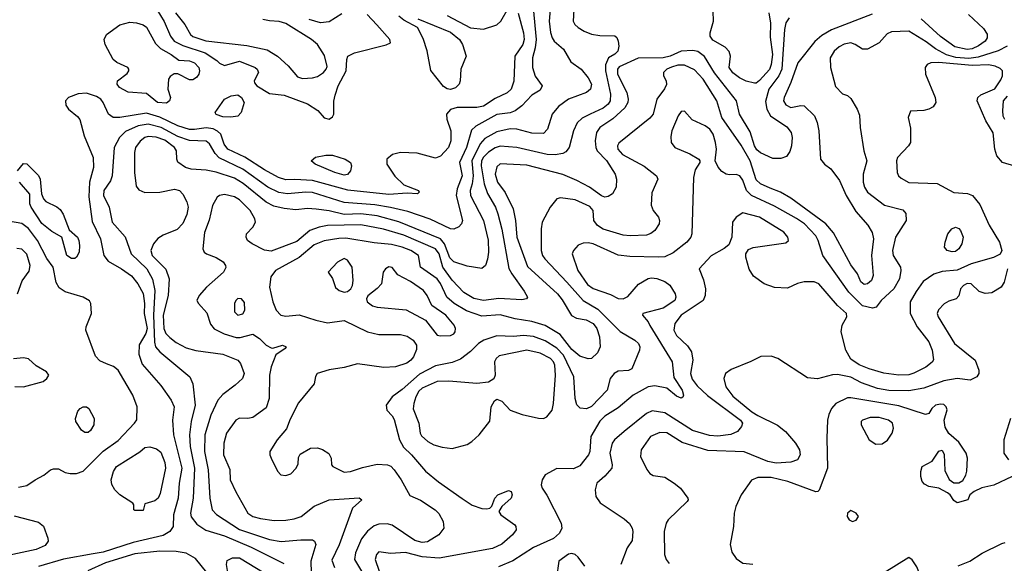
# Model space of a CAD drawing. Extents: x 1173079 to 1307053, y 522583 to 678478.
# Tile 238 of 256: x 1235842 to 1241769, y 579523 to 582794. Entities that reach past the tile are written whole.
import ezdxf

# ---------------------------------------------------------------- set-up
doc = ezdxf.new("R2010")
doc.units = 0

msp = doc.modelspace()

# ---------------------------------------------------------------- linework, layer by layer
at = {"layer": '0CON20XD'}
for points in [[(1238843.1, 582833.1), (1238875.9, 582715), (1238879.3, 582675), (1238870.2, 582645), (1238823.3, 582575), (1238815.8, 582424.2), (1238800.4, 582375), (1238776.2, 582353.8), (1238705, 582319.7), (1238635, 582273.4), (1238595, 582265.8), (1238475.2, 582264.7), (1238435, 582252.8), (1238412.1, 582225), (1238412.5, 582195), (1238436.6, 582125), (1238437.3, 582065), (1238423.8, 582025), (1238375, 581971.5), (1238345, 581961.2), (1238235, 581990.6), (1238135, 581994.5), (1238086.6, 581983.4), (1238053.1, 581955), (1238051.9, 581925), (1238101.4, 581851.4), (1238155, 581799.2), (1238243.3, 581765), (1238246.7, 581755), (1238237.5, 581745), (1238175, 581750.8), (1238065, 581742.1), (1237816.9, 581766.9), (1237605, 581826.3), (1237498.2, 581831.8), (1237445, 581830.2), (1237400, 581845), (1237315, 581890.7), (1237197.4, 581967.4), (1237095.4, 582015), (1237072.1, 582045), (1237053.2, 582105), (1237033.4, 582123.4), (1237006.1, 582136.1), (1236965, 582143.7), (1236895, 582132.2), (1236865, 582133.8), (1236795.1, 582155.1), (1236685, 582206.5), (1236605, 582230.4), (1236445, 582205.3), (1236405, 582205.4), (1236376, 582226), (1236345.4, 582295), (1236330.4, 582315), (1236305, 582330.7), (1236245, 582352.4), (1236195, 582347.9), (1236135, 582326), (1236117.5, 582305), (1236119.6, 582279.6), (1236135, 582254.4), (1236190.9, 582210.9), (1236203.8, 582193.8), (1236230, 582095), (1236284.3, 581964.3), (1236286.3, 581903.7), (1236262.4, 581815), (1236257.7, 581727.7), (1236279, 581579), (1236328.2, 581475), (1236347.9, 581375), (1236375, 581340), (1236455.7, 581295), (1236515, 581251.5), (1236553.8, 581205), (1236585.2, 581145.2), (1236593.5, 581085), (1236592.3, 581025), (1236608.8, 580935), (1236601.6, 580905), (1236561.9, 580838.1), (1236560.2, 580780.3), (1236580.4, 580720.4), (1236691.8, 580591.8), (1236753.5, 580505), (1236771.8, 580465), (1236762.1, 580385), (1236767.6, 580295), (1236819, 580095), (1236802.4, 580005), (1236796, 579914), (1236767.6, 579815), (1236766.2, 579745), (1236746.1, 579713.9), (1236705, 579689.3), (1236525, 579647.1), (1236345, 579589.5), (1236285, 579580), (1236105, 579548.3), (1235955, 579504.4)], [(1238933.3, 582865), (1238950.2, 582675), (1238945.6, 582624.4), (1238929.6, 582565), (1238929.6, 582505), (1238944.6, 582454.6), (1238988, 582395), (1238975, 582370), (1238925, 582339.2), (1238865.4, 582275), (1238825.6, 582244.4), (1238795, 582232.6), (1238715, 582223.2), (1238587.1, 582152.9), (1238562, 582128), (1238532.2, 582025), (1238489.8, 581935), (1238505.7, 581855), (1238474.8, 581775), (1238470, 581735), (1238506.8, 581585), (1238502.7, 581565), (1238485, 581546.4), (1238455.8, 581534.2), (1238435, 581535.8), (1238313.7, 581593.7), (1238178.5, 581638.5), (1238075, 581664.1), (1237979.1, 581679.1), (1237795, 581694), (1237605, 581753.5), (1237565, 581755.6), (1237455, 581745.6), (1237402.9, 581752.9), (1237335, 581785.2), (1237185, 581893.3), (1237042.8, 581962.8), (1237018.3, 581988.3), (1236985.7, 582045.7), (1236965, 582063.4), (1236865, 582067.2), (1236795, 582091), (1236693.1, 582145), (1236615, 582164.2), (1236555, 582154.8), (1236479.2, 582120.8), (1236443.2, 582085), (1236410.9, 582025), (1236398.4, 581855), (1236388, 581825), (1236349.3, 581765), (1236347.3, 581735), (1236380.8, 581665), (1236399.1, 581575), (1236476.5, 581486.5), (1236512.5, 581385), (1236607.4, 581295), (1236642.6, 581232.6), (1236656.1, 581165), (1236648.1, 581015), (1236653.6, 580853.6), (1236660.6, 580825), (1236686.2, 580795), (1236865.6, 580645), (1236885, 580602.5), (1236898.6, 580475), (1236874.8, 580375.2), (1236863.4, 580295), (1236869, 580225), (1236893.7, 580095), (1236887.1, 579915), (1236869.5, 579825), (1236875, 579802.2), (1236908.4, 579758.4), (1236962.7, 579722.7), (1237075, 579687.4), (1237235, 579619.8), (1237431.9, 579521.9)], [(1239034.7, 582855.3), (1239030, 582785), (1239037.3, 582717.3), (1239047.1, 582685), (1239059.5, 582665), (1239115.6, 582615.6), (1239160.2, 582540.2), (1239221.1, 582495), (1239265, 582443.1), (1239283.8, 582405), (1239278.2, 582375), (1239255, 582354.6), (1239145, 582314.6), (1239085, 582270.4), (1239047.7, 582225), (1239019.6, 582135), (1238995, 582108.5), (1238925, 582110.4), (1238835, 582134.7), (1238795, 582136.7), (1238715, 582118.6), (1238641.4, 582078.6), (1238613.9, 582046.1), (1238564, 581945), (1238571.4, 581855), (1238565.2, 581805.2), (1238554.3, 581765), (1238555.3, 581735), (1238634.7, 581585), (1238662, 581468), (1238663.8, 581395), (1238658.1, 581351.9), (1238645.5, 581314.5), (1238625, 581296.2), (1238535, 581310.8), (1238455, 581337.2), (1238431, 581361), (1238399.8, 581445), (1238374.7, 581475), (1238125, 581578.1), (1237993.4, 581613.4), (1237895, 581624.8), (1237795, 581622.2), (1237705, 581644.3), (1237626, 581654), (1237575, 581656.6), (1237505, 581650.4), (1237435, 581656.7), (1237372.2, 581672.2), (1237325.8, 581695.8), (1237187.7, 581807.7), (1237135, 581839.8), (1237025.2, 581875.2), (1236965, 581887.8), (1236875, 581893.3), (1236840.6, 581905), (1236795, 581935.7), (1236787.5, 581955), (1236785.4, 582005), (1236774.1, 582025), (1236715, 582068.1), (1236663.5, 582086.5), (1236615, 582090), (1236595, 582085.3), (1236566.4, 582063.6), (1236539.3, 582025), (1236533.3, 581995), (1236533.3, 581875), (1236542.9, 581792.9), (1236559.4, 581769.4), (1236595, 581753.5), (1236685, 581756.7), (1236775, 581774.2), (1236805, 581766.1), (1236823.9, 581743.9), (1236847.8, 581697.8), (1236855.8, 581665), (1236848, 581622), (1236825, 581567.9), (1236789.3, 581530.7), (1236705, 581497.3), (1236672.9, 581477.1), (1236646.8, 581445), (1236632, 581405), (1236639.1, 581375), (1236722.6, 581292.6), (1236741.5, 581235), (1236735.9, 581135), (1236705.7, 581015), (1236709.3, 580935), (1236722.8, 580905), (1236745, 580881.5), (1236785, 580850.7), (1236845, 580819.6), (1236903, 580803), (1237065, 580781.6), (1237155.7, 580745), (1237172.2, 580725), (1237193.1, 580665), (1237182.9, 580635), (1237140, 580595), (1237065, 580537.8), (1237035.8, 580504.2), (1236993.5, 580415), (1236956.2, 580295), (1236955.2, 580195.2), (1236976.7, 580085), (1236987.5, 579915), (1237000, 579845), (1237026.8, 579816.8), (1237165, 579725.7), (1237345, 579665.7), (1237415.9, 579654.1), (1237535, 579664.6), (1237605, 579664.2), (1237617.5, 579655), (1237624.3, 579635), (1237594.7, 579535), (1237597.2, 579465)], [(1236668.7, 582855), (1236711.9, 582781.9), (1236749.5, 582695), (1236772.7, 582665), (1236825, 582637.5), (1236959.6, 582595), (1237028.6, 582548.6), (1237045, 582532.9), (1237075, 582518.2), (1237165, 582543.8), (1237260, 582505), (1237272, 582495), (1237279.2, 582475), (1237254.3, 582425), (1237255, 582413.3), (1237268.8, 582395), (1237345, 582349.2), (1237435, 582339.2), (1237575, 582286.9), (1237637.8, 582247.8), (1237675, 582202.5), (1237705, 582194.4), (1237725, 582209.2), (1237732.5, 582225), (1237733.8, 582303.8), (1237740.4, 582339.6), (1237760, 582395), (1237806.6, 582485), (1237811.2, 582555), (1237818.2, 582575), (1237857.1, 582595), (1238048.2, 582641.8), (1238073.8, 582655), (1238070.8, 582675), (1237992, 582762), (1237934.7, 582825)], [(1236780, 582835), (1236836.7, 582765), (1236869.6, 582705), (1236885, 582692.2), (1236963.1, 582666.9), (1237209, 582639), (1237331.3, 582611.3), (1237393.8, 582575), (1237457.8, 582515), (1237515, 582448.9), (1237545, 582440.5)], [(1239177.9, 582855), (1239173.5, 582785), (1239184.4, 582765), (1239205, 582747.5), (1239240.8, 582725), (1239285, 582707.3), (1239335, 582698.1), (1239425, 582696), (1239436.6, 582686.6), (1239445.6, 582665), (1239448.1, 582635), (1239442.5, 582605), (1239425, 582587.1), (1239385.9, 582564.1), (1239368, 582522), (1239368.3, 582485), (1239398.1, 582345), (1239396.9, 582305), (1239384.1, 582285), (1239355, 582260.3), (1239275.7, 582224.3), (1239228.7, 582201.3), (1239197.9, 582172.1), (1239175.5, 582125), (1239149.4, 582025), (1239130.5, 581999.5), (1239111.2, 581988.8), (1239065, 581979.6), (1239017.4, 581982.6), (1238835, 582025.3), (1238735, 582032.6), (1238705, 582023), (1238665, 581995.7), (1238635, 581967.1), (1238621.5, 581945), (1238619.5, 581915), (1238637.5, 581805), (1238657.5, 581747.5), (1238705.8, 581665), (1238721.1, 581625), (1238745, 581532.5), (1238787.5, 581297.5), (1238804, 581264), (1238879.3, 581159.3), (1238900, 581125), (1238892.5, 581115), (1238865, 581108.6), (1238726.5, 581116.5), (1238635, 581103.3), (1238576, 581116), (1238515, 581152.7), (1238445, 581225.4), (1238390, 581305), (1238367.3, 581385), (1238345, 581414.8), (1238155, 581496.6), (1238032.9, 581532.9), (1237895, 581558.3), (1237695, 581556), (1237645, 581545.7), (1237589.1, 581525), (1237510.7, 581459.3), (1237355, 581401.6), (1237315, 581407.1), (1237241.4, 581445), (1237214.3, 581465), (1237205.6, 581485), (1237207.1, 581505), (1237246.5, 581545), (1237261.5, 581575), (1237258.5, 581595), (1237230, 581645), (1237165, 581709.5), (1237135, 581728.5), (1237075, 581742.2), (1237045, 581735.6), (1237030, 581725), (1237003.6, 581676.4), (1236982.7, 581587.3), (1236955, 581512.5), (1236944.1, 581414.1), (1236953.3, 581395), (1236966.7, 581385), (1237025, 581361.9), (1237066.2, 581336.2), (1237081.4, 581315), (1237082.7, 581302.7), (1237068.1, 581275), (1236965.7, 581185), (1236922.5, 581135), (1236909.2, 581105), (1236918, 581085), (1236969.2, 581029.2), (1236990.9, 580960.9), (1237012.8, 580932.8), (1237072.8, 580902.8), (1237145, 580881.2), (1237168.8, 580881.2), (1237245, 580901.8), (1237285.3, 580875.3), (1237325, 580834.3), (1237355, 580818.8), (1237365, 580816.7), (1237425, 580835.8), (1237446.2, 580825), (1237440, 580815), (1237383.3, 580776.7), (1237355.4, 580704.6), (1237345.4, 580655), (1237343.8, 580515), (1237325, 580459.2), (1237245, 580399.4), (1237215, 580393.1), (1237165, 580395.6), (1237142.9, 580385), (1237086.4, 580305), (1237071.2, 580245), (1237070, 580175), (1237106.8, 580086.8), (1237109.2, 580025), (1237142.8, 579952.8), (1237216.4, 579825), (1237245, 579804.1), (1237292.3, 579792.3), (1237375, 579780), (1237445, 579781.5), (1237495, 579790.4), (1237536.1, 579803.9), (1237615, 579867.5), (1237704.6, 579905.4), (1237885, 579916), (1237902.5, 579905), (1237846.2, 579855), (1237765.2, 579634.8), (1237720.9, 579540.9), (1237736.8, 579496.8)], [(1237780.6, 582829.4), (1237705, 582780), (1237652.5, 582775), (1237584.3, 582795)], [(1238415, 582819.1), (1238555, 582743.7), (1238635, 582735.9), (1238715, 582763.5), (1238737.8, 582785), (1238785, 582865.5)], [(1240973.9, 582826.1), (1240728.2, 582731.8), (1240670.6, 582699.4), (1240627.9, 582662.1), (1240526.2, 582533.8), (1240485.2, 582414.8), (1240443.8, 582325), (1240440.8, 582305), (1240455, 582280.9), (1240485, 582264.6), (1240545, 582278.1), (1240565, 582274.4), (1240626.9, 582215), (1240643.3, 582175), (1240652.2, 582125), (1240662, 581955), (1240686.2, 581925), (1240725.5, 581895.5), (1240776.5, 581826.5), (1240818, 581735), (1240875, 581639.1), (1240947.7, 581557.7), (1240974, 581514), (1240981.4, 581475), (1240970.8, 581375), (1240978.9, 581255), (1240970, 581225), (1240945, 581203.3), (1240925, 581199.5), (1240905, 581217.1), (1240884.6, 581265), (1240845, 581319.2), (1240741.9, 581511.9), (1240695.9, 581565.9), (1240485, 581719.4), (1240422.2, 581755), (1240359.7, 581779.7), (1240300.9, 581805), (1240275, 581829.2), (1240239.8, 581945), (1240185, 582037.9), (1240069.8, 582205), (1240039.4, 582305), (1239957, 582435), (1239905, 582491.6), (1239845, 582520.4), (1239805, 582519.3), (1239765, 582508), (1239737.8, 582495), (1239717.1, 582475), (1239716.9, 582455), (1239733.3, 582425), (1239735.4, 582404.6), (1239723.1, 582376.9), (1239678.2, 582315), (1239654.6, 582225), (1239635, 582200.4), (1239449.5, 582050.5), (1239441.8, 582035), (1239443.8, 582015), (1239471.8, 581981.8)], [(1240352, 582835), (1240361.7, 582771.7), (1240359.2, 582689.2), (1240374.3, 582585), (1240366.6, 582523.4), (1240355, 582494.6), (1240295, 582427.5), (1240275, 582412.3), (1240265, 582411.5), (1240215, 582424), (1240175, 582443.3), (1240135, 582473.1), (1240112.7, 582505), (1240121.5, 582575), (1240112.6, 582602.6), (1240088.8, 582628.8), (1240015, 582670.6), (1239998.9, 582695), (1239998.1, 582715), (1240019.2, 582785), (1240017.5, 582845)], [(1241554.7, 582825), (1241645, 582741.5), (1241665.9, 582705.9), (1241665.4, 582685), (1241653.1, 582665), (1241613.6, 582636.4), (1241575, 582619), (1241545, 582614.8), (1241470.5, 582630.5), (1241385, 582691.6), (1241269, 582799)], [(1236725, 582290.9), (1236671.4, 582295), (1236605, 582349.4), (1236495, 582357.8), (1236442, 582385), (1236428, 582405), (1236430, 582425), (1236489.2, 582470.8), (1236500, 582485), (1236500, 582495), (1236492.5, 582505), (1236426.3, 582536.3), (1236404.6, 582554.6), (1236356.9, 582645), (1236350.8, 582675), (1236365.6, 582704.4), (1236445, 582762), (1236505, 582778.1), (1236544.6, 582774.6), (1236585, 582762.5), (1236605, 582748.5), (1236659.5, 582649.5), (1236689.8, 582619.8), (1236753.1, 582585), (1236800.5, 582550.5), (1236865, 582546.9), (1236895, 582533.2), (1236920, 582505), (1236925.4, 582485), (1236920.5, 582465), (1236905.6, 582445), (1236885, 582432.5), (1236865, 582431.5), (1236795, 582468.6), (1236772.5, 582467.5), (1236748.8, 582451.2), (1236738, 582435), (1236734.4, 582375), (1236749.4, 582325), (1236744.3, 582305), (1236725, 582290.9)], [(1237545, 582440.5), (1237605, 582443.5), (1237635, 582452.7), (1237670, 582475), (1237687.5, 582495), (1237692.1, 582512.1), (1237677.8, 582577.8), (1237635.6, 582645), (1237597.8, 582675), (1237445, 582770.3), (1237405, 582781.7), (1237345, 582785.8), (1237305, 582795.3)], [(1238435, 582374.1), (1238415, 582377.3), (1238392.4, 582392.4), (1238317, 582487), (1238295.6, 582605.6), (1238270.3, 582680.3), (1238236.9, 582746.9), (1238155, 582791.4), (1238124.6, 582814.6)], [(1238238.6, 582798.6), (1238435, 582718.1), (1238489.4, 582675), (1238507.3, 582645), (1238528.9, 582575), (1238497.1, 582495), (1238494.6, 582425.4), (1238487.3, 582405), (1238465, 582383.1), (1238435, 582374.1)], [(1240475.2, 582804.8), (1240454.8, 582775.2), (1240445.7, 582735), (1240429.2, 582495), (1240411, 582455), (1240352.3, 582375), (1240331.1, 582301.1), (1240340.5, 582255), (1240362.2, 582215), (1240459.4, 582149.4), (1240486.9, 582115), (1240492.2, 582085), (1240487.6, 582035), (1240478.6, 582001.4), (1240458.7, 581971.3), (1240425, 581957.9), (1240375, 581958.6), (1240302.5, 581992.5), (1240280.2, 582010.2), (1240265.7, 582035), (1240239.6, 582119.6), (1240174.7, 582225), (1240156.7, 582305), (1240025, 582473.9), (1239965, 582573.1), (1239925, 582602.4), (1239895, 582608.8), (1239825, 582604.7), (1239756.9, 582575), (1239715, 582564.4), (1239565, 582561.2), (1239450.6, 582509.4), (1239440, 582495), (1239440.9, 582465), (1239497.8, 582355), (1239505.7, 582315.7), (1239503.3, 582295), (1239485.9, 582264.1), (1239413.4, 582196.6), (1239333.5, 582145), (1239315.2, 582114.8), (1239306.3, 582065), (1239309.7, 582025), (1239318, 582005), (1239375, 581946.2), (1239425.8, 581865), (1239434.1, 581835), (1239432.3, 581785), (1239410.5, 581745), (1239385, 581729.4), (1239365, 581725.3), (1239345, 581733.1), (1239272.2, 581785), (1239196.7, 581826.7), (1239111.9, 581861.9), (1238895, 581918.3), (1238733.8, 581926.2), (1238715, 581908), (1238705.3, 581865), (1238718.6, 581815), (1238764, 581754), (1238813.6, 581655), (1238827.1, 581585), (1238834, 581485), (1238898.5, 581308.5), (1239079.7, 581145), (1239108.2, 581108.2), (1239164, 581014), (1239195, 580998.1), (1239251.9, 580988.1)], [(1241786.5, 582633.5), (1241733, 582607), (1241611.8, 582568.2), (1241555, 582559.4), (1241476.7, 582566.7), (1241422, 582582), (1241355, 582619.1), (1241299.6, 582659.6), (1241195, 582725.3), (1241090, 582720), (1241065, 582708.6), (1241015.7, 582655), (1240945, 582615.6), (1240915, 582615.6), (1240870.8, 582645), (1240845, 582654.6), (1240805, 582645.4), (1240775, 582630), (1240745.6, 582605), (1240721.1, 582565), (1240722.9, 582505), (1240752.5, 582392.5), (1240795, 582347.5), (1240825, 582336.7), (1240845, 582320), (1240884, 582255), (1240898.3, 582218.3), (1240900.8, 582145), (1240924.6, 582005), (1240941.9, 581945), (1240918.8, 581865), (1240919.1, 581815), (1240926.9, 581785), (1240945, 581756), (1241047.2, 581677.2), (1241158.6, 581648.6), (1241177.5, 581627.5), (1241177.8, 581585), (1241114.7, 581485.3), (1241096.2, 581405), (1241101.2, 581375), (1241144.5, 581305), (1241147.3, 581285), (1241138.8, 581235), (1241105, 581174.6), (1241028.1, 581105), (1240997.1, 581062.9), (1240975, 581058.1), (1240915, 581072.8), (1240833.9, 581153.9), (1240677.7, 581375), (1240649.3, 581465), (1240635, 581492.5), (1240566, 581565), (1240518.1, 581598.2), (1240385, 581672.1), (1240247.9, 581735), (1240217.5, 581765), (1240195, 581828), (1240177.5, 581855), (1240155, 581862.2), (1240115, 581859.4), (1240094.5, 581864.5), (1240069.7, 581879.7), (1240046.3, 581906.3), (1240028.1, 581945), (1240036.2, 582015), (1240031.2, 582055), (1240016.1, 582105), (1239996.5, 582135), (1239968, 582155), (1239891.1, 582191.1), (1239845, 582244), (1239825, 582242), (1239805.6, 582215), (1239767.8, 582125), (1239761.7, 582091.7), (1239764, 582055), (1239785, 582024.3), (1239876.4, 581986.4), (1239930, 581955), (1239936.7, 581945), (1239936.7, 581935), (1239908.9, 581891.1), (1239899.2, 581845), (1239888.5, 581505), (1239881.9, 581485), (1239858.1, 581455), (1239775, 581390), (1239725, 581367.1), (1239685, 581363.8), (1239515, 581368.8), (1239445, 581377.3), (1239295, 581445.3), (1239265, 581451.8), (1239235, 581449.1), (1239204, 581436), (1239175.6, 581405), (1239167.5, 581385), (1239202.9, 581285), (1239260.4, 581200.4), (1239295, 581177.2), (1239399.5, 581139.5), (1239445, 581115.7), (1239475, 581114.3), (1239502.6, 581127.4), (1239567.6, 581202.4), (1239625, 581237.1), (1239645, 581241.2), (1239676.6, 581236.6), (1239725, 581217.5), (1239755, 581196.7), (1239788.8, 581145), (1239791.8, 581125), (1239785, 581104.5), (1239715, 581058.4), (1239592.5, 581025), (1239591.2, 581015), (1239625, 580976.2), (1239635, 580954), (1239769.4, 580735), (1239780, 580640), (1239830, 580565), (1239837.8, 580535), (1239835, 580522.5), (1239825, 580516), (1239795, 580528.1), (1239736.9, 580576.9), (1239665, 580591.2), (1239625, 580584), (1239535, 580535.4), (1239445, 580458.2), (1239365, 580408.4), (1239335, 580378.2), (1239280.4, 580285), (1239273.5, 580195), (1239266.7, 580175), (1239215, 580110), (1239175, 580091.5), (1239075, 580093.1), (1239005, 580054.2), (1238986.7, 580025), (1238981.5, 579995), (1238986.7, 579975), (1239016.4, 579933.6), (1239101.9, 579765), (1239105.5, 579735), (1239091.1, 579705), (1239055, 579671.1), (1238935, 579617.5), (1238811.5, 579538.5), (1238725, 579501.5)], [(1241832, 581912), (1241759.2, 581935), (1241724.6, 581974.6), (1241711.5, 582015), (1241702.9, 582112.9), (1241657.8, 582185), (1241605.7, 582305), (1241610.8, 582325), (1241628.3, 582341.7), (1241712.5, 582377.5), (1241748.3, 582431.7), (1241758.1, 582455), (1241758.1, 582485), (1241745, 582500.5), (1241714.4, 582514.4), (1241675, 582522), (1241575, 582518.5), (1241374.5, 582535.5), (1241327, 582533), (1241305.3, 582524.7), (1241292.9, 582505), (1241295.4, 582465), (1241352.9, 582325), (1241357.5, 582295), (1241340.6, 582269.4), (1241314.4, 582255.6), (1241285, 582247.1), (1241205, 582243.8), (1241190, 582205), (1241205, 582140), (1241203.8, 582055), (1241192, 582035), (1241127.1, 581965), (1241119.5, 581945), (1241124.4, 581875), (1241132.5, 581855), (1241149.3, 581839.3), (1241195, 581814.4), (1241365, 581807.3), (1241465, 581753.1), (1241546.9, 581746.9), (1241578.6, 581735), (1241621.9, 581681.9), (1241677.7, 581557.7), (1241740, 581455), (1241753.6, 581405), (1241745, 581381.8), (1241705, 581361.8), (1241569.2, 581325), (1241485, 581287), (1241395, 581278.3), (1241345, 581262.8), (1241281.2, 581218.8), (1241238, 581158), (1241202.3, 581095), (1241202.1, 581025), (1241245.4, 580945), (1241314.7, 580855), (1241334.7, 580805), (1241343.1, 580746.9), (1241335, 580732.7), (1241296.4, 580703.6), (1241225, 580666.6), (1241195, 580656.9), (1241135, 580655.3), (1241045, 580665.8), (1240955, 580692.2), (1240895, 580716.2), (1240845, 580751.5), (1240815.7, 580805.7), (1240787.8, 580915), (1240793.1, 580955), (1240821.5, 581005), (1240820, 581025), (1240764.3, 581074.3), (1240652.5, 581205), (1240625, 581216.5), (1240565, 581216.5), (1240525, 581206.7), (1240465, 581177.5), (1240385, 581183.1), (1240323.9, 581203.9), (1240260.4, 581250.4), (1240233.1, 581293.1), (1240213.1, 581365), (1240212.9, 581385), (1240229.6, 581410.4), (1240256.9, 581423.1), (1240455, 581451.9), (1240469.2, 581465), (1240467.1, 581485), (1240442.5, 581515), (1240295.6, 581605), (1240195, 581631.8), (1240155.6, 581605), (1240132.7, 581575), (1240130, 581485), (1240110.6, 581439.4), (1240083.3, 581416.7), (1240005, 581372.9), (1239932.5, 581295), (1239958.9, 581228.9), (1239970.5, 581175), (1239968.5, 581135), (1239957.5, 581105), (1239825, 581016.7), (1239786.1, 580965), (1239779.3, 580925), (1239795, 580893.6), (1239861.4, 580831.4), (1239885.8, 580795.8), (1239893.8, 580745), (1239880.2, 580665), (1239890.8, 580630.8), (1239919.9, 580589.9), (1239983, 580533), (1240180.9, 580385), (1240192.7, 580365), (1240188.1, 580345), (1240164, 580316), (1240123.1, 580296.9), (1240045, 580287.8), (1239995, 580291.7), (1239892, 580322), (1239725, 580427.8), (1239650.2, 580439.8), (1239615.3, 580424.7), (1239480, 580315), (1239423.4, 580266.6), (1239408.1, 580245), (1239394.6, 580185), (1239408.8, 580115), (1239406.4, 580095), (1239365, 580047.3), (1239317.1, 580005), (1239305.5, 579964.5), (1239310.4, 579925), (1239336.1, 579886.1), (1239480.5, 579790.5), (1239512.7, 579762.7), (1239528.9, 579735), (1239533.1, 579715), (1239529.3, 579660.7), (1239500, 579615), (1239460, 579515)], [(1237113, 582207), (1237065, 582209.6), (1237025, 582223.3), (1237018, 582235), (1237074.2, 582315), (1237115, 582336.4), (1237155, 582341.8), (1237177.7, 582325), (1237193.1, 582295), (1237175.3, 582234.7), (1237155, 582213.1), (1237113, 582207)], [(1241786.4, 582333.6), (1241762, 582305), (1241757.5, 582245), (1241760.8, 582215), (1241770, 582195)], [(1235829.5, 581885), (1235865, 581929.2), (1235885, 581925.8), (1235955, 581857.1), (1235965.4, 581834.6), (1235972.5, 581745), (1235985.3, 581715.3), (1236000.3, 581700.3), (1236065, 581667.1), (1236085, 581650.6), (1236102.9, 581622.9), (1236139.1, 581529.1), (1236189.2, 581485), (1236198.6, 581465), (1236201.4, 581435), (1236199.4, 581395), (1236185, 581364.2), (1236173.3, 581356.7)], [(1237795, 581857.5), (1237738.8, 581875), (1237620.8, 581925), (1237596.2, 581945), (1237623.1, 581966.9), (1237685, 581979.1), (1237725, 581977.5), (1237801.2, 581955), (1237834, 581935), (1237840, 581915), (1237834.2, 581885), (1237815, 581862.2), (1237795, 581857.5)], [(1239471.8, 581981.8), (1239602, 581912), (1239676, 581855), (1239683.8, 581835), (1239647.3, 581752.7), (1239642.7, 581677.3), (1239656, 581645), (1239688, 581605), (1239694.2, 581585), (1239690.8, 581565), (1239665, 581524.2), (1239642.4, 581507.6), (1239615, 581497.8), (1239517.7, 581492.3), (1239475, 581496.9), (1239355, 581533.7), (1239321.2, 581555), (1239298.8, 581585), (1239294.5, 581645), (1239275, 581669.2), (1239185, 581708.9), (1239097.9, 581722.1), (1239075, 581715.6), (1239034.5, 581665), (1238987.5, 581575), (1238980.7, 581535), (1238981.6, 581405), (1238989.1, 581375), (1239002.5, 581355), (1239135.9, 581215), (1239234.8, 581104.8), (1239322.5, 581052.5), (1239457.2, 580917.2), (1239545.6, 580865), (1239567.1, 580845), (1239574.6, 580825), (1239572.3, 580805), (1239527.9, 580692.1), (1239507.8, 580682.2), (1239445, 580678.2), (1239420.6, 580665), (1239397.5, 580635), (1239378.5, 580565), (1239285, 580466.5), (1239255, 580452.5), (1239215.6, 580455.6), (1239196.7, 580476.7), (1239186.5, 580515), (1239178.5, 580645), (1239115, 580775.7), (1239075, 580818), (1239005, 580860.9), (1238935, 580886.9), (1238875, 580893.5), (1238815, 580887), (1238715, 580892.1), (1238637.1, 580865), (1238605, 580844.5), (1238555, 580796.7), (1238495, 580751.1), (1238445, 580731.3), (1238345, 580710.7), (1238249, 580661), (1238145, 580569.1), (1238084.2, 580525), (1238047.5, 580475), (1238052.5, 580445), (1238085, 580410.6), (1238097.3, 580387.3), (1238128.3, 580265), (1238152, 580222), (1238201.5, 580175), (1238285, 580077.5), (1238362.3, 580012.3), (1238505, 579913.3), (1238565, 579873.1), (1238625, 579852.9), (1238655, 579850), (1238672.5, 579855), (1238684.1, 579865.9), (1238702.5, 579915), (1238721.2, 579935), (1238785, 579961.2), (1238800, 579955), (1238807.5, 579935), (1238801.2, 579915), (1238743.8, 579865), (1238726, 579835), (1238738.6, 579815), (1238822.7, 579755), (1238829.6, 579745), (1238830, 579725), (1238808.2, 579695), (1238745, 579638.5), (1238687.6, 579612.4), (1238366.7, 579553.3), (1238265, 579562.7), (1238165, 579588.5), (1238075, 579581.5), (1238005, 579590.8), (1237990.6, 579575), (1237981.2, 579545), (1238006.1, 579476.1)], [(1236173.3, 581356.7), (1236155, 581356.7), (1236125.6, 581375), (1236095.8, 581485.8), (1236035, 581520), (1235975, 581566.4), (1235910.6, 581665), (1235902.9, 581685), (1235903.9, 581743.9), (1235840, 581815)], [(1235835, 579980.8), (1235885, 579990), (1235934.3, 580025.7), (1235987.5, 580052.5), (1236027.5, 580085), (1236045, 580091.2), (1236075, 580091.2), (1236115, 580070), (1236145, 580063.8), (1236185, 580063.8), (1236225, 580076.2), (1236345, 580197.5), (1236435, 580261.1), (1236533.5, 580365), (1236546.8, 580386.8), (1236548.5, 580465), (1236523.7, 580533.7), (1236435.7, 580685), (1236406.7, 580706.7), (1236365, 580722.3), (1236325, 580740.4), (1236299.3, 580769.3), (1236241.1, 580925), (1236241.9, 580945), (1236275.4, 581025), (1236270, 581085), (1236262, 581102), (1236225, 581124.6), (1236116.6, 581156.6), (1236079.4, 581179.4), (1236062, 581212), (1236043.9, 581305), (1236005, 581356.7), (1235950, 581465), (1235895, 581536.6), (1235855, 581567.5), (1235775, 581581.1)], [(1241455, 581397.1), (1241425, 581404), (1241410, 581425), (1241412.9, 581455), (1241430, 581505), (1241453.8, 581536.2), (1241475, 581545.7), (1241495, 581537.5), (1241505.4, 581525.4), (1241521.1, 581485), (1241513.3, 581445), (1241495, 581415.8), (1241475, 581399.4), (1241455, 581397.1)], [(1239251.9, 580988.1), (1239295, 580965.3), (1239316.2, 580935), (1239332.6, 580885), (1239335.9, 580825), (1239320.8, 580789.2), (1239285, 580754.6), (1239265, 580753.8), (1239215, 580769.7), (1239165, 580808.6), (1239095, 580900), (1239005, 580952.8), (1238925, 580977.5), (1238824.3, 580994.3), (1238735, 581018.1), (1238625, 581009.7), (1238532.8, 581042.8), (1238456.8, 581085), (1238414.2, 581124.2), (1238375, 581206.9), (1238355.2, 581235), (1238255.5, 581305), (1238242.7, 581375), (1238197.1, 581405), (1238145.5, 581425.5), (1238080.5, 581440.5), (1237975, 581450.6), (1237805, 581478.1), (1237762.8, 581477.2), (1237675, 581462.4), (1237615, 581439.4), (1237525, 581361.9), (1237382.5, 581285), (1237353.4, 581246.6), (1237346.9, 581185), (1237366.6, 581096.6), (1237386.7, 581045), (1237415, 581016.5), (1237445, 581009.6), (1237525, 581017.1), (1237625, 580984.7), (1237695, 580970), (1237795.4, 580984.6), (1237935.3, 580915.3), (1238005, 580900.4), (1238135, 580900), (1238175, 580889.4), (1238210, 580865), (1238230, 580835), (1238231.2, 580808.8), (1238212.5, 580765), (1238196.9, 580745), (1238172.2, 580727.8), (1238105, 580704), (1238035, 580701.3), (1237875, 580722.1), (1237795, 580700.5), (1237705, 580686.5), (1237633.8, 580665), (1237622.7, 580647.3), (1237615, 580602.5), (1237521.5, 580488.5), (1237470.7, 580389.3), (1237448.6, 580331.4), (1237392.5, 580265), (1237348.8, 580195), (1237348, 580175), (1237356, 580155), (1237395, 580076.7), (1237415, 580056), (1237445, 580050.8), (1237475, 580062), (1237506.7, 580095), (1237519.3, 580120.7), (1237520.7, 580159.3), (1237530.5, 580179.5), (1237592.5, 580215), (1237635, 580217.5), (1237665, 580208), (1237703.9, 580183.9), (1237716.2, 580155), (1237718.8, 580115), (1237726.2, 580105), (1237795, 580072.1), (1237833.3, 580075), (1237905, 580099.5), (1237995, 580118.5), (1238056.1, 580116.1), (1238076.4, 580106.4), (1238096.4, 580085), (1238138.8, 580025), (1238190, 579930), (1238255, 579902.9), (1238343.8, 579843.8), (1238365, 579822.9), (1238390.5, 579775), (1238395.4, 579734.6), (1238365.6, 579695), (1238297.4, 579652.6), (1238265, 579648.1), (1238219.9, 579659.9), (1238085, 579751.4), (1238055, 579759.4), (1238005, 579758.2), (1237975, 579748.2), (1237935, 579716.9), (1237899, 579671), (1237862.8, 579585), (1237857.3, 579545), (1237905.2, 579465)], [(1235828.3, 581145), (1235857.5, 581222.5), (1235898.5, 581281.5), (1235904.2, 581315), (1235885, 581382.9), (1235855, 581412.2), (1235825, 581416.7)], [(1237795, 581154.4), (1237815, 581158.1), (1237835.5, 581174.5), (1237845.5, 581194.5), (1237849.5, 581225), (1237843.5, 581305), (1237815, 581345.7), (1237795, 581356.9), (1237755, 581334.3), (1237700, 581275), (1237725.6, 581235.6), (1237743.2, 581183.2), (1237764.5, 581164.5), (1237795, 581154.4)], [(1238375, 580890.8), (1238435, 580894.4), (1238455, 580902.5), (1238464.2, 580915), (1238465.6, 580935), (1238457.5, 580955), (1238407.5, 581015), (1238323.8, 581073.8), (1238294.6, 581135), (1238273.5, 581165), (1238195, 581218.9), (1238118.7, 581258.7), (1238085, 581301.9), (1238065, 581306.7), (1238044, 581295), (1238030.8, 581275), (1238019.2, 581205), (1237995, 581176), (1237938.3, 581131.7), (1237930, 581115), (1237934, 581095), (1237965, 581072.9), (1237995, 581063.1), (1238167.7, 581047.7), (1238284.8, 580984.7), (1238355, 580896.2), (1238375, 580890.8)], [(1241787.9, 581295), (1241768.9, 581215), (1241749.4, 581185), (1241695, 581151.1), (1241655, 581145.3), (1241618.3, 581158.3), (1241570, 581205), (1241545, 581206.4), (1241524.2, 581195), (1241506, 581175), (1241495, 581132.5), (1241480, 581115), (1241435, 581100), (1241406.8, 581083.2), (1241372.2, 581047.8), (1241365.6, 581025), (1241371.5, 581005), (1241468.5, 580845), (1241594.4, 580745), (1241615.7, 580685), (1241615.7, 580664.3), (1241604, 580645), (1241564.5, 580625.5), (1241485, 580634.6), (1241405, 580620.7), (1241285, 580576.5), (1241195, 580560.3), (1241075, 580563), (1241005.3, 580574.7), (1240909.5, 580609.5), (1240845, 580643.1), (1240765, 580658.8), (1240735, 580656.5), (1240645, 580632.7), (1240585, 580638.1), (1240405.3, 580755.3), (1240365, 580769.6), (1240303.2, 580766.8), (1240242.9, 580737.1)], [(1237155, 581015.6), (1237185, 581023.3), (1237197.5, 581045), (1237195, 581092.5), (1237176.7, 581115), (1237155, 581115.7), (1237142.9, 581105), (1237134.4, 581085), (1237135.7, 581035), (1237155, 581015.6)], [(1238445, 580214.5), (1238535, 580237.8), (1238564.2, 580255), (1238607.1, 580295), (1238671.7, 580378.3), (1238680.8, 580465), (1238699.7, 580500.3), (1238715, 580511.2), (1238745, 580498.8), (1238795, 580444.4), (1238867.8, 580417.8), (1238965, 580396.5), (1238995, 580394.7), (1239015, 580403.3), (1239046.7, 580445), (1239056.1, 580485), (1239067.3, 580655), (1239063.1, 580715), (1239056.5, 580735), (1239036.7, 580755), (1238975, 580787.4), (1238895, 580804.7), (1238729.4, 580770.6), (1238710, 580755), (1238699.6, 580735), (1238704.3, 580655.7), (1238696.8, 580633.2), (1238665, 580612.5), (1238594.6, 580604.6), (1238425, 580619.1), (1238355, 580615.8), (1238265, 580577.5), (1238245, 580558.5), (1238226.7, 580525), (1238214.3, 580485), (1238211.7, 580451.7), (1238244.4, 580365), (1238252.5, 580305), (1238260.5, 580290.5), (1238300, 580255), (1238335, 580235.4), (1238385, 580221.8), (1238445, 580214.5)], [(1235813, 580587), (1235865, 580583.8), (1235983, 580617), (1236006.2, 580635), (1236016.7, 580655), (1236003.8, 580675), (1235940.9, 580710.9), (1235895, 580753.3), (1235865, 580758.8), (1235805, 580754)], [(1240242.9, 580737.1), (1240125, 580688.1), (1240091.2, 580665), (1240080, 580635), (1240092.2, 580585), (1240135, 580528), (1240249.7, 580435), (1240285, 580411.7), (1240404.8, 580354.8), (1240451.8, 580315), (1240511.5, 580245), (1240535.5, 580205), (1240540.6, 580175), (1240523.7, 580146.3), (1240485, 580130.5), (1240395, 580124.7), (1240345, 580135.3), (1240204.2, 580194.2), (1239985, 580202.1), (1239830.4, 580250.4), (1239737.8, 580307.8), (1239695, 580310), (1239640, 580285), (1239582.5, 580205), (1239578.5, 580165), (1239616.9, 580086.9), (1239635, 580063.3), (1239655, 580052), (1239725, 580040.6), (1239782, 580005), (1239820, 579975), (1239863.3, 579915), (1239866.7, 579905), (1239860, 579895), (1239746, 579785), (1239733.1, 579765), (1239722.5, 579715), (1239723.1, 579575), (1239732.9, 579545), (1239751.4, 579521.4)], [(1241815.9, 580044.1), (1241706.8, 579993.2), (1241635, 579976), (1241587.5, 579955), (1241562.5, 579935), (1241550, 579905), (1241485, 579886.2), (1241465, 579900), (1241444.1, 579934.1), (1241427.7, 579947.7), (1241374.4, 579974.4), (1241315, 579985.8), (1241288.3, 579998.3), (1241274.2, 580015), (1241267.5, 580045), (1241267.5, 580075), (1241275.7, 580104.3), (1241335, 580138), (1241375, 580196.7), (1241395, 580202.5), (1241407, 580177), (1241412.1, 580082.1), (1241437.7, 580027.7), (1241466.1, 580006.1), (1241495, 580006.2), (1241519.5, 580020.5), (1241537.3, 580052.7), (1241543, 580077), (1241547.1, 580155), (1241540, 580185), (1241495, 580251.9), (1241434.5, 580304.5), (1241412.4, 580342.4), (1241407.8, 580385), (1241425.4, 580445.4), (1241420, 580465), (1241405, 580477.3), (1241385, 580481.2), (1241355, 580473.6), (1241333.1, 580455), (1241315, 580423.3), (1241295, 580418.8), (1241135, 580470), (1240845, 580519.2), (1240825, 580517.9), (1240755, 580484.4), (1240728.5, 580455), (1240712.1, 580417.9), (1240704.7, 580385), (1240700, 580275), (1240704.4, 580095), (1240655, 579962.5), (1240645.9, 579954.1), (1240635, 579953.8), (1240466, 580015), (1240365, 580040), (1240285, 580038.2), (1240247.9, 580022.1), (1240185.4, 579934.6), (1240153.3, 579865), (1240142.2, 579825), (1240139.5, 579745), (1240118.9, 579635), (1240129.8, 579589.8), (1240155, 579550.8), (1240195, 579524.5), (1240255, 579518.1)], [(1236255, 580308.8), (1236235, 580310), (1236215, 580324), (1236180, 580375), (1236178.6, 580395), (1236192.1, 580437.9), (1236205.7, 580454.3), (1236225, 580464.2), (1236245, 580464), (1236258.8, 580455), (1236290, 580395), (1236287.5, 580355), (1236269.1, 580320.9), (1236255, 580308.8)], [(1240995, 580238.6), (1241035, 580242.2), (1241066.6, 580263.4), (1241094.3, 580305), (1241101.9, 580335), (1241095.3, 580365.3), (1241071.4, 580385), (1241015, 580400), (1240960.9, 580399.2), (1240915.7, 580385), (1240907.8, 580375), (1240906.9, 580355), (1240955.5, 580265.5), (1240995, 580238.6)], [(1241806.2, 580395), (1241765.8, 580265), (1241765.8, 580185), (1241795, 580146)], [(1236585, 579840), (1236535, 579840), (1236530, 579845), (1236530, 579875), (1236522.5, 579885), (1236445, 579935.5), (1236414, 579964), (1236397.1, 579997.1), (1236393.1, 580025), (1236406, 580075), (1236425.4, 580105), (1236565.9, 580194.1), (1236595, 580219.4), (1236625, 580224.3), (1236665, 580212.5), (1236691.3, 580191.3), (1236715, 580128.8), (1236720.4, 580095), (1236686.9, 579943.1), (1236675.7, 579915), (1236655, 579898.8), (1236595, 579880), (1236585, 579840)], [(1235808.1, 579808.1), (1235955, 579771.2), (1235986.3, 579746.3), (1236011.5, 579675), (1236013.3, 579655), (1235995, 579630.5), (1235941.2, 579605), (1235745, 579564.1)], [(1240855, 579774.2), (1240877.3, 579782.7), (1240891.2, 579805), (1240878, 579825), (1240845, 579839.5), (1240825.6, 579825), (1240823.8, 579805), (1240835, 579784.2), (1240855, 579774.2)], [(1241492.4, 579507.6), (1241562, 579535), (1241635.3, 579584.7), (1241755, 579642.9), (1241775, 579648)], [(1236967.8, 579467.8), (1236900.7, 579550.7), (1236843.5, 579583.5), (1236784, 579594), (1236685, 579596.6), (1236535, 579579.8), (1236358.5, 579525), (1236252.5, 579477.5)], [(1239244.8, 579504.8), (1239205, 579558.9), (1239185, 579576.4), (1239165, 579581.5), (1239145, 579576.8), (1239086.9, 579535), (1239073.3, 579435)], [(1241195, 579363.7), (1241215, 579374.7), (1241233.1, 579395), (1241260.2, 579455), (1241242, 579502), (1241215, 579543.3), (1241195, 579557.8), (1241045.7, 579465), (1241028.6, 579445), (1241027.1, 579435), (1241045, 579398), (1241077.4, 579377.4), (1241125, 579364.1), (1241195, 579363.7)], [(1237325, 579363.3), (1237205, 579375.9), (1237165, 579385.9), (1237132, 579402), (1237112.3, 579422.3), (1237097.5, 579455), (1237087.3, 579515), (1237091.1, 579538.9), (1237123.4, 579556.6), (1237165, 579555.3), (1237314.4, 579465), (1237338.9, 579435), (1237351.4, 579395), (1237348, 579375), (1237325, 579363.3)]]:
    msp.add_lwpolyline(points, dxfattribs=at)

doc.saveas('drawing.dxf')
